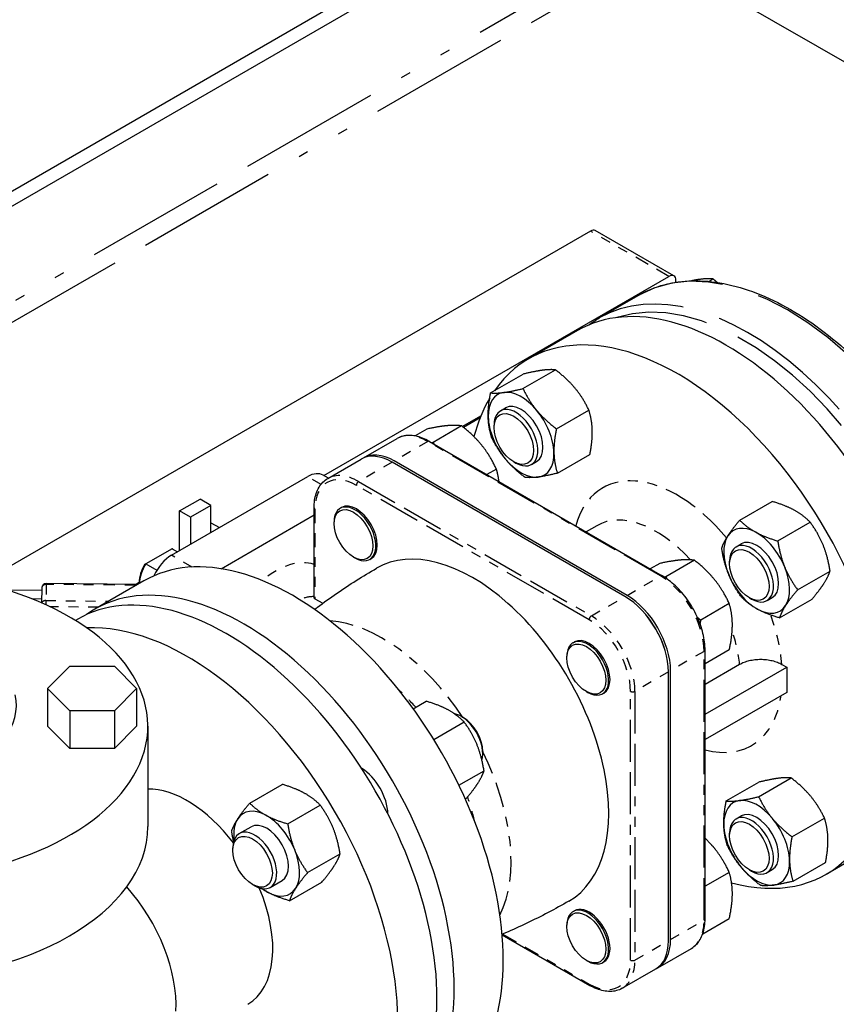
# Paper-space layout 'SHEET_1' of a CAD drawing. Header units: inches. Extents: x 3 to 360, y 8 to 227.
# Tile 59 of 98: x 83 to 91, y 146 to 156. Entities that reach past the tile are written whole.
import ezdxf

# ---------------------------------------------------------------- set-up
doc = ezdxf.new("R2010")
doc.units = ezdxf.units.IN
doc.header["$LTSCALE"] = 10.666667
doc.header["$MEASUREMENT"] = 0
doc.linetypes.add('DOUBLE_DASH_DOUBLE_DOT', pattern=[0.74, 0.24, -0.06, 0.24, -0.06, 0.01, -0.06, 0.01, -0.06])
doc.layers.get('0').update_dxf_attribs({"lineweight": 25})
doc.layers.add('PHANTOM', color=7, linetype='DOUBLE_DASH_DOUBLE_DOT', lineweight=25)

psp = doc.layouts.new('SHEET_1')

# ---------------------------------------------------------------- linework, layer by layer
for p, q in [((93.3999, 154.4248), (86.9966, 158.1218)), ((78.9551, 152.0889), (88.2005, 157.4267)), ((78.9626, 152.2463), (88.0679, 157.5033)), ((88.576, 154.0265), (82.5278, 150.5346)), ((89.418, 153.5742), (88.626, 154.0314)), ((85.891, 151.5618), (89.368, 153.5692)), ((89.4387, 153.5104), (89.4387, 153.5284)), ((89.7694, 153.519), (89.8114, 153.5433)), ((88.6661, 153.1499), (89.0639, 153.3795)), ((88.4469, 153.0233), (87.952, 152.7375)), ((87.5708, 152.3948), (87.8983, 152.5839)), ((87.8969, 152.4379), (88.2244, 152.627)), ((87.2856, 152.0567), (87.4734, 152.1651)), ((87.6697, 152.2137), (87.7215, 152.2436)), ((88.2335, 152.0332), (88.5609, 152.2223)), ((87.279, 152.0619), (86.9912, 151.8957)), ((87.4646, 152.1435), (87.2976, 152.0471)), ((87.605, 152.0452), (87.605, 152.0707)), ((86.9286, 152.0306), (86.8088, 151.9615)), ((86.2889, 151.7396), (86.6274, 151.9351)), ((86.9534, 151.9059), (89.3001, 150.551)), ((88.2439, 151.5854), (88.5714, 151.7744)), ((85.9292, 151.5319), (86.2677, 151.7274)), ((88.9247, 150.3418), (86.578, 151.6966)), ((88.9459, 150.354), (86.5992, 151.7089)), ((87.8039, 151.7007), (87.826, 151.6879)), ((87.9822, 151.6725), (88.034, 151.7024)), ((85.936, 151.5359), (85.8839, 151.5659)), ((87.6295, 151.6259), (87.5339, 151.5707)), ((84.3551, 150.7584), (85.7269, 151.5504)), ((84.4351, 151.2044), (84.6416, 151.3236)), ((84.7519, 151.2599), (84.6416, 151.3236)), ((90.082, 151.1111), (90.4095, 151.3002)), ((84.4351, 150.8045), (84.4351, 151.2044)), ((84.5454, 151.1407), (84.4351, 151.2044)), ((84.7519, 151.2599), (84.5454, 151.1407)), ((84.7519, 150.9874), (84.7519, 151.2599)), ((85.7915, 150.3286), (85.7915, 151.2351)), ((86.0546, 151.2311), (86.0687, 151.2392)), ((84.5454, 151.1407), (84.5454, 150.8682)), ((84.7519, 151.0862), (84.8375, 151.0368)), ((84.8535, 150.6226), (85.7915, 151.1641)), ((85.993, 151.0786), (85.993, 151.0949)), ((90.4646, 150.9023), (90.7921, 151.0914)), ((88.6398, 151.0562), (88.5325, 150.9942)), ((90.0447, 150.8425), (90.0965, 150.8724)), ((84.3594, 150.8236), (84.0963, 150.6717)), ((84.3594, 150.8236), (84.4138, 150.7922)), ((84.3685, 150.819), (84.4143, 150.7925)), ((86.1891, 150.7389), (86.2033, 150.7307)), ((86.352, 150.716), (86.3661, 150.7241)), ((89.2752, 150.6758), (89.1796, 150.6206)), ((89.6257, 150.7071), (89.3378, 150.5409)), ((89.98, 150.6739), (89.98, 150.6995)), ((84.0963, 150.6717), (84.2072, 150.6077)), ((90.6649, 150.4101), (90.9924, 150.5992)), ((84.077, 150.5003), (83.582, 150.2145)), ((83.9898, 150.4641), (84.029, 150.4868)), ((84.029, 150.4851), (84.029, 150.4726)), ((82.6875, 150.4102), (83.0465, 150.4069)), ((83.0471, 150.4286), (83.043, 150.279)), ((84.014, 150.4639), (83.0925, 150.4724)), ((83.044, 150.3168), (82.9503, 150.3177)), ((85.8006, 150.3192), (85.8788, 150.2741)), ((90.1789, 150.3295), (90.201, 150.3167)), ((90.3572, 150.3013), (90.409, 150.3312)), ((90.4827, 150.1267), (90.8102, 150.3157)), ((89.9762, 150.2711), (89.6883, 150.1049)), ((83.4088, 150.1145), (83.3856, 150.1012)), ((88.4012, 149.8762), (88.4154, 149.8844)), ((89.9762, 149.8038), (89.7325, 149.663)), ((89.7325, 147.0924), (89.7325, 149.8021)), ((88.3396, 149.7237), (88.3396, 149.7401)), ((83.1032, 149.4148), (83.3282, 149.6398)), ((83.3282, 149.6398), (83.7782, 149.6398)), ((83.7782, 149.6398), (84.0032, 149.4148)), ((89.3636, 146.872), (89.3636, 149.5817)), ((89.3848, 146.8842), (89.3848, 149.5939)), ((89.7325, 149.4575), (90.0811, 149.6588)), ((89.7325, 149.1552), (90.555, 149.6302)), ((90.5068, 149.658), (90.555, 149.6302)), ((90.555, 149.6302), (90.555, 149.375)), ((83.1032, 149.4148), (83.1032, 149.0351)), ((83.3282, 149.1898), (83.1032, 149.4148)), ((84.0032, 149.4148), (83.7782, 149.1898)), ((84.0032, 149.4148), (84.0032, 149.0351)), ((88.5358, 149.384), (88.5499, 149.3758)), ((86.7905, 149.2108), (86.9212, 149.2862)), ((88.6986, 149.3611), (88.7128, 149.3693)), ((90.555, 149.375), (89.7325, 148.9001)), ((83.3282, 149.1898), (83.3282, 148.8101)), ((83.7782, 149.1898), (83.3282, 149.1898)), ((83.7782, 149.1898), (83.7782, 148.8101)), ((87.2932, 149.1227), (87.2711, 149.1355)), ((83.3282, 148.8101), (83.1032, 149.0351)), ((84.0032, 149.0351), (83.7782, 148.8101)), ((84.1157, 149.0351), (84.1157, 148.0227)), ((86.9978, 148.9008), (87.3038, 149.0775)), ((83.7782, 148.8101), (83.3282, 148.8101)), ((87.492, 148.7782), (87.492, 148.7527)), ((87.2515, 148.4393), (87.5042, 148.5852)), ((90.2719, 148.3243), (90.5994, 148.5134)), ((85.1428, 148.2595), (85.4703, 148.4486)), ((89.9458, 148.2812), (90.2733, 148.4703)), ((87.317, 148.2989), (87.322, 148.3018)), ((85.5254, 148.0507), (85.8529, 148.2398)), ((90.0447, 148.1001), (90.0965, 148.13)), ((90.6085, 147.9196), (90.9359, 148.1086)), ((85.0377, 147.9517), (85.1574, 148.0208)), ((89.98, 147.9315), (89.98, 147.957)), ((84.973, 147.7831), (84.973, 147.8087)), ((91.4469, 147.8271), (90.952, 147.5414)), ((85.7258, 147.5585), (86.0533, 147.7476)), ((90.6189, 147.4717), (90.9464, 147.6608)), ((89.9762, 147.5614), (89.7325, 147.4206)), ((90.1789, 147.5871), (90.201, 147.5743)), ((90.3572, 147.5588), (90.409, 147.5887)), ((85.1718, 147.4387), (85.1939, 147.4259)), ((85.3502, 147.4104), (85.4699, 147.4795)), ((85.5436, 147.275), (85.8711, 147.4641)), ((88.4012, 147.1665), (88.4154, 147.1747)), ((88.3396, 147.014), (88.3396, 147.0304)), ((89.9762, 147.0941), (89.7083, 146.9394)), ((87.6875, 146.9314), (88.5705, 146.4216)), ((89.2562, 146.6001), (89.5948, 146.7955)), ((88.5358, 146.6743), (88.5499, 146.6661)), ((88.6986, 146.6514), (88.7128, 146.6596)), ((88.8965, 146.3924), (89.235, 146.5878))]:
    psp.add_line(p, q)
psp.add_arc((83.0921, 150.4274), 0.045, 89.47308, 178.4196)
for centre, major_axis, start_param, end_param in [((88.576, 153.9448), (0.05, 0.0866), 0, 0.785398), ((89.368, 153.4876), (0.05, 0.0866), 5.497787, 7.068583), ((89.9469, 150.4252), (1.5, -2.5981), 0, 3.141593), ((89.452, 150.1394), (1.5, -2.5981), 5.758799, 9.691663), ((87.8778, 151.973), (-0.2344, 0.4059), 6.048766, 7.095964), ((87.8778, 151.973), (-0.2344, 0.4059), 5.001569, 6.048766), ((89.452, 150.1394), (-1.5, 2.5981), 0.314756, 0.524789), ((87.8778, 151.973), (-0.1563, 0.2706), 3.141593, 6.283185), ((87.826, 151.9431), (0.1562, -0.2706), 5.497787, 10.210176), ((87.8778, 151.973), (-0.2344, 0.4059), 3.954371, 5.001569), ((87.8778, 151.973), (0.2344, -0.4059), 3.954371, 5.001569), ((86.578, 151.1899), (-0.3103, 0.5375), 5.497787, 6.283185), ((86.5992, 151.2021), (-0.3103, 0.5375), 5.497787, 6.317371), ((87.8778, 151.973), (0.2344, -0.4059), 6.048766, 7.095964), ((87.8778, 151.973), (0.2344, -0.4059), 5.001569, 6.048766), ((85.7269, 151.294), (0.157, 0.2719), 0, 0.785398), ((86.2174, 150.9817), (-0.1487, 0.2575), 3.141593, 6.283185), ((86.2033, 150.9735), (-0.1487, 0.2575), 2.356194, 7.068583), ((85.577, 147.9022), (1.5, -2.5981), 0, 3.141593), ((90.2528, 150.6018), (-0.2344, 0.4059), 5.525168, 6.572365), ((90.2528, 150.6018), (-0.2344, 0.4059), 4.47797, 5.525168), ((87.3907, 148.9494), (0.969, -1.6784), 0, 3.141593), ((90.2528, 150.6018), (-0.2344, 0.4059), 0.28918, 1.336377), ((90.2528, 150.6018), (-0.1563, 0.2706), 3.141593, 6.283185), ((84.2278, 150.5755), (0.1406, 0.2436), 0, 0.062664), ((90.201, 150.5719), (0.1562, -0.2706), 5.497787, 10.210176), ((84.3551, 150.502), (0.157, 0.2719), 0.785398, 1.72252), ((84.9088, 147.5165), (1.5, -2.5981), 0, 3.141593), ((84.2066, 150.5877), (0.1256, 0.2176), 1.552177, 2.356194), ((84.2278, 150.5755), (-0.1406, -0.2436), 4.649725, 5.445708), ((90.2528, 150.6018), (0.2344, -0.4059), 0.28918, 1.336377), ((85.082, 147.6165), (1.5, -2.5981), 6.225406, 9.482557), ((90.2528, 150.6018), (0.2344, -0.4059), 4.47797, 5.525168), ((81.4157, 149.0351), (2.7, 0), 2.204526, 7.428132), ((88.9247, 149.835), (-0.3103, 0.5375), 3.926991, 5.497787), ((88.9459, 149.8473), (-0.3103, 0.5375), 3.926991, 5.497787), ((88.9459, 149.8473), (-0.2903, 0.5029), 4.360577, 5.064201), ((90.2528, 150.6018), (0.2344, -0.4059), 5.525168, 6.572365), ((84.5128, 147.2878), (1.5, -2.5981), 5.317651, 9.136282), ((88.5499, 149.6187), (-0.1487, 0.2575), 2.356194, 7.068583), ((88.5641, 149.6268), (-0.1487, 0.2575), 3.141593, 6.283185), ((81.4157, 149.2393), (1.375, 0), 2.999696, 6.425082), ((87.2711, 148.8803), (0.1562, -0.2706), 0.512958, 2.675802), ((87.2932, 148.8931), (-0.1406, 0.2436), 3.926991, 5.497787), ((86.2695, 148.3021), (-0.1875, 0.3248), 3.933682, 5.491096), ((84.5128, 147.2878), (-0.61, 1.0566), 4.928647, 5.976173), ((90.2528, 147.8594), (-0.2344, 0.4059), 5.001569, 6.048766), ((85.3136, 147.7502), (-0.2344, 0.4059), 5.525168, 6.572365), ((90.2528, 147.8594), (-0.2344, 0.4059), 6.048766, 7.095964), ((85.3136, 147.7502), (-0.2344, 0.4059), 0.28918, 0.926143), ((85.3136, 147.7502), (-0.2344, 0.4059), 4.47797, 5.525168), ((90.201, 147.8295), (0.1562, -0.2706), 5.497787, 10.210176), ((90.2528, 147.8594), (-0.1562, 0.2706), 3.141593, 6.283185), ((90.2528, 147.8594), (-0.2344, 0.4059), 3.954371, 5.001569), ((81.4157, 148.0227), (2.7, 0), 3.141593, 6.283185), ((85.1939, 147.6811), (0.1562, -0.2706), 5.497787, 10.210176), ((85.3136, 147.7502), (-0.1562, 0.2706), 3.141593, 6.283185), ((90.2528, 147.8594), (0.2344, -0.4059), 3.954371, 5.001569), ((85.3136, 147.7502), (0.2344, -0.4059), 0.28918, 1.336377), ((90.2528, 147.8594), (0.2344, -0.4059), 5.001569, 6.048766), ((90.2528, 147.8594), (0.2344, -0.4059), 6.048766, 7.095964), ((83.537, 146.7244), (-0.61, 1.0566), 3.859842, 5.060199), ((84.5128, 147.2878), (0.61, -1.0566), 0, 1.354539), ((85.3136, 147.7502), (0.2344, -0.4059), 5.357043, 5.525168), ((85.3136, 147.7502), (0.2344, -0.4059), 5.525168, 6.572365), ((88.5641, 146.9171), (0.1487, -0.2575), 0, 3.141593), ((88.5499, 146.909), (-0.1487, 0.2575), 2.356194, 7.068583), ((88.9247, 147.1253), (0.3103, -0.5375), 0, 0.785398), ((88.9459, 147.1376), (0.3103, -0.5375), 6.249, 7.068583)]:
    psp.add_ellipse(centre, major_axis=major_axis, ratio=0.57735, start_param=start_param, end_param=end_param)
for centre, major_axis in [((87.8039, 151.9303), (-0.1406, 0.2436)), ((86.1891, 150.9654), (0.1387, -0.2402)), ((90.1789, 150.5591), (-0.1406, 0.2436)), ((88.5358, 149.6105), (0.1387, -0.2402)), ((90.1789, 147.8167), (0.1406, -0.2436)), ((85.1718, 147.6683), (-0.1406, 0.2436)), ((88.5358, 146.9008), (0.1387, -0.2402))]:
    psp.add_ellipse(centre, major_axis=major_axis, ratio=0.57735)
for points, knots in [([(89.0639, 153.3795), (89.2239, 153.4719), (89.4087, 153.521), (89.8107, 153.5295), (90.0288, 153.4866), (90.4779, 153.3122), (90.7093, 153.1787), (91.159, 152.8349), (91.3773, 152.6246), (91.7787, 152.1492), (91.9618, 151.8843), (92.2747, 151.3264), (92.4046, 151.0336), (92.5981, 150.4487), (92.6617, 150.1569), (92.7156, 149.6028), (92.7058, 149.3407), (92.6119, 148.8734), (92.5279, 148.6679), (92.3149, 148.3687), (92.1982, 148.2609), (92.0639, 148.1833)], [4.712389, 4.712389, 4.712389, 4.712389, 5.019722, 5.019722, 5.33549, 5.33549, 5.658361, 5.658361, 5.98179, 5.98179, 6.304623, 6.304623, 6.627229, 6.627229, 6.950129, 6.950129, 7.273619, 7.273619, 7.59607, 7.59607, 7.853982, 7.853982, 7.853982, 7.853982]), ([(86.9534, 151.9059), (86.9303, 151.9192), (86.9071, 151.9305), (86.8609, 151.9487), (86.8379, 151.9557), (86.7924, 151.9649), (86.77, 151.9671), (86.7264, 151.9666), (86.7052, 151.9639), (86.6646, 151.9533), (86.6453, 151.9454), (86.6274, 151.9351)], [4.712389, 4.712389, 4.712389, 4.712389, 4.8694686, 4.8694686, 5.0265482, 5.0265482, 5.1836279, 5.1836279, 5.3407075, 5.3407075, 5.4977871, 5.4977871, 5.4977871, 5.4977871]), ([(85.7915, 151.2351), (85.7915, 151.2617), (85.7933, 151.2874), (85.8006, 151.3366), (85.8061, 151.36), (85.8209, 151.4039), (85.8301, 151.4245), (85.8524, 151.462), (85.8654, 151.479), (85.8948, 151.5088), (85.9113, 151.5216), (85.9292, 151.5319)], [6.2831853, 6.2831853, 6.2831853, 6.2831853, 6.4402649, 6.4402649, 6.5973446, 6.5973446, 6.7544242, 6.7544242, 6.9115038, 6.9115038, 7.0685835, 7.0685835, 7.0685835, 7.0685835]), ([(85.7958, 150.2123), (85.8058, 150.2199), (85.8158, 150.2274), (85.8888, 150.282), (85.953, 150.3281), (86.0835, 150.4179), (86.1498, 150.4617), (86.2844, 150.5467), (86.3527, 150.5879), (86.4217, 150.6278)], [0.71307941, 0.71307941, 0.71307941, 0.71307941, 0.71672889, 0.71672889, 0.73961865, 0.73961865, 0.7625084, 0.7625084, 0.78539816, 0.78539816, 0.78539816, 0.78539816]), ([(89.7325, 149.8021), (89.7325, 149.8553), (89.7252, 149.9121), (89.6972, 150.0278), (89.6764, 150.0867), (89.6235, 150.2014), (89.5914, 150.2571), (89.5185, 150.3602), (89.4779, 150.4076), (89.3917, 150.4897), (89.3462, 150.5244), (89.3001, 150.551)], [3.141593, 3.141593, 3.141593, 3.141593, 3.455752, 3.455752, 3.769911, 3.769911, 4.08407, 4.08407, 4.39823, 4.39823, 4.712389, 4.712389, 4.712389, 4.712389]), ([(85.8006, 150.3192), (85.7979, 150.3208), (85.7955, 150.3226), (85.7923, 150.3258), (85.7916, 150.3272), (85.7915, 150.3285), (85.7915, 150.3285), (85.7915, 150.3286)], [0, 0, 0, 0, 0.02969641, 0.02969641, 0.05939282, 0.05939282, 0.06106123, 0.06106123, 0.06106123, 0.06106123]), ([(90.0811, 149.6588), (90.0942, 149.6664), (90.1098, 149.6739), (90.1434, 149.6868), (90.1614, 149.6922), (90.1956, 149.7003), (90.2151, 149.7038), (90.2549, 149.7083), (90.2752, 149.7093), (90.3123, 149.7092), (90.3326, 149.7081), (90.3724, 149.7035), (90.3918, 149.6999), (90.4262, 149.6917), (90.4442, 149.6862), (90.478, 149.6731), (90.4937, 149.6656), (90.5068, 149.658)], [2.26336, 2.26336, 2.26336, 2.26336, 2.404327, 2.404327, 2.545293, 2.545293, 2.68687, 2.68687, 2.828447, 2.828447, 2.970104, 2.970104, 3.11176, 3.11176, 3.253674, 3.253674, 3.395588, 3.395588, 3.395588, 3.395588]), ([(88.3597, 147.271), (88.2907, 147.2312), (88.2209, 147.1927), (88.0799, 147.1186), (88.0089, 147.083), (87.8658, 147.0149), (87.7938, 146.9824), (87.7101, 146.9465), (87.6985, 146.9416), (87.687, 146.9367)], [3.92699082, 3.92699082, 3.92699082, 3.92699082, 3.94988058, 3.94988058, 3.97277033, 3.97277033, 3.99566009, 3.99566009, 3.99930957, 3.99930957, 3.99930957, 3.99930957]), ([(89.5948, 146.7955), (89.6126, 146.8059), (89.6291, 146.8186), (89.6586, 146.8484), (89.6716, 146.8655), (89.6938, 146.903), (89.7031, 146.9235), (89.7178, 146.9675), (89.7233, 146.9909), (89.7306, 147.0401), (89.7325, 147.0658), (89.7325, 147.0924)], [2.3561945, 2.3561945, 2.3561945, 2.3561945, 2.5132741, 2.5132741, 2.6703538, 2.6703538, 2.8274334, 2.8274334, 2.984513, 2.984513, 3.1415927, 3.1415927, 3.1415927, 3.1415927]), ([(88.8965, 146.3924), (88.8786, 146.3821), (88.8593, 146.3742), (88.8188, 146.3636), (88.7975, 146.3608), (88.7539, 146.3604), (88.7315, 146.3626), (88.686, 146.3718), (88.663, 146.3787), (88.6168, 146.397), (88.5936, 146.4083), (88.5705, 146.4216)], [3.9269908, 3.9269908, 3.9269908, 3.9269908, 4.0840704, 4.0840704, 4.2411501, 4.2411501, 4.3982297, 4.3982297, 4.5553093, 4.5553093, 4.712389, 4.712389, 4.712389, 4.712389])]:
    psp.add_open_spline(points, degree=3, knots=knots)
for points, weights in [([(89.6779, 153.5388), (89.6407, 153.5339), (89.5955, 153.5249)], [1, 1.04368667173, 1.07038941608]), ([(89.8114, 153.5433), (89.7536, 153.5488), (89.6779, 153.5388)], [1.10906450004, 1.0930923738, 1]), ([(89.8557, 153.5083), (89.8345, 153.5256), (89.8114, 153.5433)], [1.09988537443, 1.10594543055, 1.10906450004]), ([(88.0909, 152.6225), (88.0153, 152.6125), (87.8983, 152.5839)], [1, 1.0930923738, 1.10906450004]), ([(88.2244, 152.627), (88.1666, 152.6325), (88.0909, 152.6225)], [1.10906450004, 1.0930923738, 1]), ([(88.4223, 152.4417), (88.3442, 152.5356), (88.2244, 152.627)], [1, 1.0930923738, 1.10906450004]), ([(87.5464, 152.1538), (87.544, 152.2577), (87.5708, 152.3948)], [1, 1.0930923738, 1.10906450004]), ([(87.5708, 152.3948), (87.6286, 152.3893), (87.7042, 152.3993)], [1.10906450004, 1.0930923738, 1]), ([(87.7042, 152.3993), (87.7799, 152.4093), (87.8969, 152.4379)], [1, 1.0930923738, 1.10906450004]), ([(87.8969, 152.4379), (87.9575, 152.3124), (88.0356, 152.2185)], [1.10906450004, 1.0930923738, 1]), ([(88.5609, 152.2223), (88.5004, 152.3478), (88.4223, 152.4417)], [1.10906450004, 1.0930923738, 1]), ([(88.0356, 152.2185), (88.1137, 152.1245), (88.2335, 152.0332)], [1, 1.0930923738, 1.10906450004]), ([(88.5958, 152.0154), (88.5934, 152.1194), (88.5609, 152.2223)], [1, 1.0930923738, 1.10906450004]), ([(87.1351, 152.0643), (87.0538, 152.0571), (86.9286, 152.0306)], [1.93481454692, 1.93481454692, 1.79590111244]), ([(87.279, 152.0619), (87.2164, 152.0716), (87.1351, 152.0643)], [1.79590111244, 1.93481454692, 1.93481454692]), ([(87.4856, 151.862), (87.4043, 151.9632), (87.279, 152.0619)], [1.93481454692, 1.93481454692, 1.79590111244]), ([(87.5813, 151.947), (87.5489, 152.0499), (87.5464, 152.1538)], [1.10906450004, 1.0930923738, 1]), ([(88.2335, 152.0332), (88.2067, 151.8961), (88.2091, 151.7922)], [1.10906450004, 1.0930923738, 1]), ([(88.5714, 151.7744), (88.5982, 151.9115), (88.5958, 152.0154)], [1.10906450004, 1.0930923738, 1]), ([(86.9764, 151.8926), (86.9837, 151.8941), (86.9912, 151.8957)], [1.81098602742, 1.8036602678, 1.79590111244]), ([(86.9912, 151.8957), (86.9949, 151.8876), (86.9987, 151.8797)], [1.79590111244, 1.8036602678, 1.81098602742]), ([(87.7199, 151.7275), (87.6418, 151.8215), (87.5813, 151.947)], [1, 1.0930923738, 1.10906450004]), ([(87.6295, 151.6259), (87.5669, 151.7608), (87.4856, 151.862)], [1.79590111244, 1.93481454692, 1.93481454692]), ([(88.2091, 151.7922), (88.2115, 151.6883), (88.2439, 151.5854)], [1, 1.0930923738, 1.10906450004]), ([(87.9178, 151.5423), (87.798, 151.6336), (87.7199, 151.7275)], [1.10906450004, 1.0930923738, 1]), ([(87.6555, 151.5005), (87.6481, 151.5623), (87.6295, 151.6259)], [1.90980064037, 1.87586738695, 1.79590111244]), ([(88.2439, 151.5854), (88.1269, 151.5567), (88.0513, 151.5467)], [1.10906450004, 1.0930923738, 1]), ([(88.0513, 151.5467), (87.9756, 151.5367), (87.9178, 151.5423)], [1, 1.0930923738, 1.10906450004]), ([(90.6304, 151.2129), (90.5416, 151.2613), (90.4095, 151.3002)], [1, 1.0930923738, 1.10906450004]), ([(90.7921, 151.0914), (90.7192, 151.1644), (90.6304, 151.2129)], [1.10906450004, 1.0930923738, 1]), ([(89.9613, 150.9523), (90.0036, 151.0181), (90.082, 151.1111)], [1, 1.0930923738, 1.10906450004]), ([(90.082, 151.1111), (90.1549, 151.0381), (90.2437, 150.9896)], [1.10906450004, 1.0930923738, 1]), ([(90.9219, 150.8624), (90.8754, 150.9766), (90.7921, 151.0914)], [1, 1.0930923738, 1.10906450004]), ([(90.2437, 150.9896), (90.3325, 150.9412), (90.4646, 150.9023)], [1, 1.0930923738, 1.10906450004]), ([(89.8998, 150.8277), (89.919, 150.8865), (89.9613, 150.9523)], [1.10906450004, 1.0930923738, 1]), ([(90.4646, 150.9023), (90.4887, 150.7533), (90.5352, 150.6391)], [1.10906450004, 1.0930923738, 1]), ([(89.9703, 150.5645), (89.9239, 150.6787), (89.8998, 150.8277)], [1, 1.0930923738, 1.10906450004]), ([(90.9924, 150.5992), (90.9684, 150.7482), (90.9219, 150.8624)], [1.10906450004, 1.0930923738, 1]), ([(89.4818, 150.7095), (89.4004, 150.7022), (89.2752, 150.6758)], [1.93481454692, 1.93481454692, 1.79590111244]), ([(89.6257, 150.7071), (89.5631, 150.7168), (89.4818, 150.7095)], [1.79590111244, 1.93481454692, 1.93481454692]), ([(89.8323, 150.5071), (89.7509, 150.6083), (89.6257, 150.7071)], [1.93481454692, 1.93481454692, 1.79590111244]), ([(90.5352, 150.6391), (90.5817, 150.5249), (90.6649, 150.4101)], [1, 1.0930923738, 1.10906450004]), ([(90.9309, 150.4745), (90.9732, 150.5403), (90.9924, 150.5992)], [1, 1.0930923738, 1.10906450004]), ([(89.3222, 150.5376), (89.3299, 150.5392), (89.3378, 150.5409)], [1.81181493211, 1.80409997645, 1.79590111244]), ([(89.3378, 150.5409), (89.3426, 150.5307), (89.3473, 150.5208)], [1.79590111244, 1.80567784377, 1.81476648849]), ([(89.9762, 150.2711), (89.9136, 150.406), (89.8323, 150.5071)], [1.79590111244, 1.93481454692, 1.93481454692]), ([(90.1001, 150.3354), (90.0168, 150.4502), (89.9703, 150.5645)], [1.10906450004, 1.0930923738, 1]), ([(90.8102, 150.3157), (90.8886, 150.4088), (90.9309, 150.4745)], [1.10906450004, 1.0930923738, 1]), ([(90.6649, 150.4101), (90.5865, 150.3171), (90.5442, 150.2513)], [1.10906450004, 1.0930923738, 1]), ([(90.2618, 150.214), (90.173, 150.2624), (90.1001, 150.3354)], [1, 1.0930923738, 1.10906450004]), ([(90.0075, 150.0555), (90.0075, 150.1639), (89.9762, 150.2711)], [1.93481454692, 1.93481454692, 1.79590111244]), ([(90.4827, 150.1267), (90.3506, 150.1655), (90.2618, 150.214)], [1.10906450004, 1.0930923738, 1]), ([(90.5442, 150.2513), (90.5019, 150.1855), (90.4827, 150.1267)], [1, 1.0930923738, 1.10906450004]), ([(89.6559, 150.1311), (89.6716, 150.1181), (89.6883, 150.1049)], [1.82852587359, 1.81330354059, 1.79590111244]), ([(89.6883, 150.1049), (89.6843, 150.0867), (89.6809, 150.0693)], [1.79590111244, 1.81241216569, 1.82696073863]), ([(89.9762, 149.8038), (90.0075, 149.9471), (90.0075, 150.0555)], [1.79590111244, 1.93481454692, 1.93481454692]), ([(87.1421, 149.1989), (87.0534, 149.2474), (86.9212, 149.2862)], [1, 1.0930923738, 1.10906450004]), ([(87.3038, 149.0775), (87.2309, 149.1505), (87.1421, 149.1989)], [1.10906450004, 1.0930923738, 1]), ([(87.4336, 148.8484), (87.3871, 148.9627), (87.3038, 149.0775)], [1, 1.0930923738, 1.10906450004]), ([(87.5042, 148.5852), (87.4801, 148.7342), (87.4336, 148.8484)], [1.10906450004, 1.0930923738, 1]), ([(87.4427, 148.4606), (87.485, 148.5264), (87.5042, 148.5852)], [1, 1.0930923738, 1.10906450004]), ([(90.4659, 148.5089), (90.3903, 148.4989), (90.2733, 148.4703)], [1, 1.0930923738, 1.10906450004]), ([(90.5994, 148.5134), (90.5416, 148.5189), (90.4659, 148.5089)], [1.10906450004, 1.0930923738, 1]), ([(90.7973, 148.3281), (90.7192, 148.422), (90.5994, 148.5134)], [1, 1.0930923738, 1.10906450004]), ([(85.6912, 148.3613), (85.6025, 148.4097), (85.4703, 148.4486)], [1, 1.0930923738, 1.10906450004]), ([(87.322, 148.3018), (87.4004, 148.3948), (87.4427, 148.4606)], [1.10906450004, 1.0930923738, 1]), ([(85.8529, 148.2398), (85.78, 148.3128), (85.6912, 148.3613)], [1.10906450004, 1.0930923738, 1]), ([(90.0792, 148.2857), (90.1549, 148.2957), (90.2719, 148.3243)], [1, 1.0930923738, 1.10906450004]), ([(90.2719, 148.3243), (90.3325, 148.1988), (90.4106, 148.1048)], [1.10906450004, 1.0930923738, 1]), ([(90.9359, 148.1086), (90.8754, 148.2342), (90.7973, 148.3281)], [1.10906450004, 1.0930923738, 1]), ([(85.0221, 148.1007), (85.0644, 148.1665), (85.1428, 148.2595)], [1, 1.0930923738, 1.10906450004]), ([(85.1428, 148.2595), (85.2158, 148.1865), (85.3045, 148.138)], [1.10906450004, 1.0930923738, 1]), ([(85.9827, 148.0108), (85.9362, 148.125), (85.8529, 148.2398)], [1, 1.0930923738, 1.10906450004]), ([(89.9214, 148.0402), (89.919, 148.1441), (89.9458, 148.2812)], [1, 1.0930923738, 1.10906450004]), ([(89.9458, 148.2812), (90.0036, 148.2757), (90.0792, 148.2857)], [1.10906450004, 1.0930923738, 1]), ([(84.9606, 147.9761), (84.9798, 148.0349), (85.0221, 148.1007)], [1.10906450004, 1.0930923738, 1]), ([(85.3045, 148.138), (85.3933, 148.0896), (85.5254, 148.0507)], [1, 1.0930923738, 1.10906450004]), ([(90.4106, 148.1048), (90.4887, 148.0109), (90.6085, 147.9196)], [1, 1.0930923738, 1.10906450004]), ([(90.9708, 147.9018), (90.9684, 148.0057), (90.9359, 148.1086)], [1, 1.0930923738, 1.10906450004]), ([(85.5254, 148.0507), (85.5495, 147.9017), (85.596, 147.7875)], [1.10906450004, 1.0930923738, 1]), ([(86.0533, 147.7476), (86.0292, 147.8965), (85.9827, 148.0108)], [1.10906450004, 1.0930923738, 1]), ([(89.9563, 147.8334), (89.9239, 147.9363), (89.9214, 148.0402)], [1.10906450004, 1.0930923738, 1]), ([(84.981, 147.8722), (84.9695, 147.921), (84.9606, 147.9761)], [1.08641388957, 1.10310587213, 1.10906450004]), ([(89.8323, 147.7974), (89.7878, 147.8528), (89.7325, 147.9054)], [1.93481454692, 1.93481454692, 1.89326255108]), ([(90.6085, 147.9196), (90.5817, 147.7825), (90.5841, 147.6786)], [1.10906450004, 1.0930923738, 1]), ([(90.9464, 147.6608), (90.9732, 147.7979), (90.9708, 147.9018)], [1.10906450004, 1.0930923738, 1]), ([(89.9762, 147.5614), (89.9136, 147.6963), (89.8323, 147.7974)], [1.79590111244, 1.93481454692, 1.93481454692]), ([(90.0949, 147.6139), (90.0168, 147.7078), (89.9563, 147.8334)], [1, 1.0930923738, 1.10906450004]), ([(85.596, 147.7875), (85.6425, 147.6733), (85.7258, 147.5585)], [1, 1.0930923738, 1.10906450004]), ([(85.9918, 147.6229), (86.0341, 147.6887), (86.0533, 147.7476)], [1, 1.0930923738, 1.10906450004]), ([(85.8711, 147.4641), (85.9495, 147.5572), (85.9918, 147.6229)], [1.10906450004, 1.0930923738, 1]), ([(90.2928, 147.4286), (90.173, 147.52), (90.0949, 147.6139)], [1.10906450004, 1.0930923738, 1]), ([(90.5841, 147.6786), (90.5865, 147.5746), (90.6189, 147.4717)], [1, 1.0930923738, 1.10906450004]), ([(85.7258, 147.5585), (85.6474, 147.4654), (85.6051, 147.3997)], [1.10906450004, 1.0930923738, 1]), ([(90.0075, 147.3458), (90.0075, 147.4542), (89.9762, 147.5614)], [1.93481454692, 1.93481454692, 1.79590111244]), ([(85.3227, 147.3623), (85.2914, 147.3794), (85.2629, 147.3989)], [1, 1.03099118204, 1.05343530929]), ([(85.6051, 147.3997), (85.5628, 147.3339), (85.5436, 147.275)], [1, 1.0930923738, 1.10906450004]), ([(90.4263, 147.4331), (90.3506, 147.4231), (90.2928, 147.4286)], [1, 1.0930923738, 1.10906450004]), ([(90.6189, 147.4717), (90.5019, 147.4431), (90.4263, 147.4331)], [1.10906450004, 1.0930923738, 1]), ([(85.5436, 147.275), (85.4115, 147.3139), (85.3227, 147.3623)], [1.10906450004, 1.0930923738, 1]), ([(89.9762, 147.0941), (90.0075, 147.2373), (90.0075, 147.3458)], [1.79590111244, 1.93481454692, 1.93481454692])]:
    psp.add_rational_spline(points, weights, degree=2)
for points in [[(88.5593, 153.0791), (88.5935, 153.1049), (88.6292, 153.1285), (88.6661, 153.1499)], [(84.0963, 150.6717), (84.0919, 150.6692), (84.0876, 150.6667), (84.0834, 150.6643)]]:
    psp.add_open_spline(points, degree=3)
at = {"layer": 'PHANTOM', "ltscale": 0.558343}
psp.add_line((79.6911, 151.5443), (89.0402, 156.9419), dxfattribs=at)
at = {"layer": 'PHANTOM', "ltscale": 0.558346}
psp.add_line((89.2169, 156.8399), (79.8678, 151.4422), dxfattribs=at)
at = {"layer": 'PHANTOM', "ltscale": 0.055763}
psp.add_line((89.368, 153.5692), (88.576, 154.0265), dxfattribs=at)
at = {"layer": 'PHANTOM', "ltscale": 0.023779}
for p, q in [((86.9378, 151.9043), (86.5992, 151.7089)), ((86.578, 151.6966), (86.2395, 151.5012)), ((88.9459, 150.354), (89.2844, 150.5495)), ((88.5862, 150.1463), (88.9247, 150.3418)), ((89.7233, 149.7894), (89.3848, 149.5939)), ((89.3636, 149.5817), (89.025, 149.3862)), ((89.3848, 146.8842), (89.7233, 147.0796)), ((89.025, 146.6765), (89.3636, 146.872))]:
    psp.add_line(p, q, dxfattribs=at)
at = {"layer": 'PHANTOM', "ltscale": 0.165429}
for p, q in [((89.2844, 150.5495), (86.9378, 151.9043)), ((86.2395, 151.5012), (88.5862, 150.1463)), ((88.5641, 150.1081), (86.2174, 151.4629)), ((89.7233, 147.0796), (89.7233, 149.7894)), ((88.9808, 146.6765), (88.9808, 149.3862)), ((89.025, 149.3862), (89.025, 146.6765))]:
    psp.add_line(p, q, dxfattribs=at)
at = {"layer": 'PHANTOM', "ltscale": 0.009386}
psp.add_line((85.8614, 151.4727), (85.7269, 151.5504), dxfattribs=at)
at = {"layer": 'PHANTOM', "ltscale": 0.055066}
psp.add_line((85.8006, 151.2223), (85.8006, 150.3192), dxfattribs=at)
at = {"layer": 'PHANTOM', "ltscale": 0.014465}
psp.add_line((84.5616, 150.6391), (84.3551, 150.7584), dxfattribs=at)
at = {"layer": 'PHANTOM', "ltscale": 0.013965}
psp.add_line((83.0921, 150.4641), (83.0876, 150.3013), dxfattribs=at)
at = {"layer": 'PHANTOM', "ltscale": 0.045182}
psp.add_line((83.9999, 150.4558), (83.0921, 150.4641), dxfattribs=at)
at = {"layer": 'PHANTOM', "ltscale": 0.031558}
psp.add_line((83.0876, 150.3013), (83.7223, 150.2955), dxfattribs=at)
at = {"layer": 'PHANTOM', "ltscale": 0.023978}
psp.add_line((83.6153, 150.2338), (83.1326, 150.2382), dxfattribs=at)
at = {"layer": 'PHANTOM', "ltscale": 0.061374}
psp.add_line((87.6926, 146.939), (88.5641, 146.4359), dxfattribs=at)
at = {"layer": 'PHANTOM', "ltscale": 0.597009}
for centre, major_axis, start_param, end_param in [((90.5639, 150.7814), (-1.5, 2.5981), 3.141593, 6.283185), ((90.1661, 150.5518), (1.5, -2.5981), 0, 3.141593)]:
    psp.add_ellipse(centre, major_axis=major_axis, ratio=0.57735, start_param=start_param, end_param=end_param, dxfattribs=at)
at = {"layer": 'PHANTOM', "ltscale": 0.539474}
psp.add_ellipse((90.1219, 150.5263), major_axis=(-1.4688, 2.5439), ratio=0.57735, start_param=3.262773, end_param=6.162005, dxfattribs=at)
at = {"layer": 'PHANTOM', "ltscale": 0.024213}
for centre, major_axis, start_param, end_param in [((86.9378, 151.3976), (-0.3103, 0.5375), 5.497787, 6.283185), ((86.2395, 150.9944), (-0.3103, 0.5375), 5.497787, 6.283185), ((89.2844, 147.333), (0.3103, -0.5375), 0, 0.785398), ((88.5862, 146.9299), (0.3103, -0.5375), 0, 0.785398)]:
    psp.add_ellipse(centre, major_axis=major_axis, ratio=0.57735, start_param=start_param, end_param=end_param, dxfattribs=at)
at = {"layer": 'PHANTOM', "ltscale": 0.001124}
for centre, major_axis, start_param, end_param in [((86.9378, 151.8788), (0.0156, 0.0271), 0, 0.785398), ((85.8227, 151.2351), (-0.0312, 0), 0, 0.785398), ((89.2844, 150.524), (0.0156, 0.0271), 0, 0.785398), ((89.7012, 149.8021), (0.0312, 0), 5.497787, 6.283185), ((89.7012, 147.0924), (0.0312, 0), 5.497787, 6.283185), ((88.5862, 146.4486), (-0.0156, -0.0271), 5.497787, 6.283185)]:
    psp.add_ellipse(centre, major_axis=major_axis, ratio=0.57735, start_param=start_param, end_param=end_param, dxfattribs=at)
at = {"layer": 'PHANTOM', "ltscale": 0.046078}
for centre, major_axis, start_param, end_param in [((86.2174, 150.9817), (-0.2947, 0.5104), 5.497787, 7.068583), ((88.5641, 149.6268), (-0.2947, 0.5104), 3.926991, 5.497787), ((88.5641, 146.9171), (0.2947, -0.5104), 5.497787, 7.068583)]:
    psp.add_ellipse(centre, major_axis=major_axis, ratio=0.57735, start_param=start_param, end_param=end_param, dxfattribs=at)
at = {"layer": 'PHANTOM', "ltscale": 0.002348}
for centre, major_axis in [((86.2395, 151.4757), (0.0156, 0.0271)), ((88.5862, 150.1208), (0.0156, 0.0271)), ((89.0029, 149.399), (-0.0312, 0)), ((89.0029, 146.6893), (-0.0312, 0))]:
    psp.add_ellipse(centre, major_axis=major_axis, ratio=0.57735, start_param=0.785398, end_param=2.356194, dxfattribs=at)
at = {"layer": 'PHANTOM', "ltscale": 0.133939}
psp.add_ellipse((89.452, 150.1394), major_axis=(-0.75, 1.299), ratio=0.57735, start_param=5.00937, end_param=6.800937, dxfattribs=at)
at = {"layer": 'PHANTOM', "ltscale": 0.072076}
psp.add_ellipse((89.2398, 150.017), major_axis=(-0.6, 1.0392), ratio=0.57735, start_param=5.077294, end_param=6.283185, dxfattribs=at)
at = {"layer": 'PHANTOM', "ltscale": 0.038912}
psp.add_ellipse((85.4078, 149.8942), major_axis=(0.4322, 0.7487), ratio=0.57735, start_param=0.106845, end_param=1.011615, dxfattribs=at)
at = {"layer": 'PHANTOM', "ltscale": 0.048527}
for centre, major_axis, start_param, end_param in [((89.2844, 150.0427), (-0.3103, 0.5375), 3.926991, 5.497787), ((88.5862, 149.6396), (0.3103, -0.5375), 0.785398, 2.356194)]:
    psp.add_ellipse(centre, major_axis=major_axis, ratio=0.57735, start_param=start_param, end_param=end_param, dxfattribs=at)
at = {"layer": 'PHANTOM', "ltscale": 0.003375}
psp.add_ellipse((83.0921, 150.4274), major_axis=(-0.045, 0.0012), ratio=0.816393, start_param=4.73491, end_param=6.283185, dxfattribs=at)
at = {"layer": 'PHANTOM', "ltscale": 0.001282}
psp.add_ellipse((83.0921, 150.4274), major_axis=(0.0004, 0.045), ratio=0.013005, start_param=0, end_param=0.61554, dxfattribs=at)
at = {"layer": 'PHANTOM', "ltscale": 0.002617}
psp.add_ellipse((83.0876, 150.2646), major_axis=(-0.045, 0.0012), ratio=0.816393, start_param=4.73491, end_param=5.945615, dxfattribs=at)
at = {"layer": 'PHANTOM', "ltscale": 0.002303}
psp.add_ellipse((83.0876, 150.2646), major_axis=(0.0004, 0.045), ratio=0.013005, start_param=0.61554, end_param=1.686, dxfattribs=at)
at = {"layer": 'PHANTOM', "ltscale": 0.010685}
psp.add_ellipse((85.5912, 149.7883), major_axis=(0.3026, 0.5241), ratio=0.57735, start_param=0.298263, end_param=0.65557, dxfattribs=at)
at = {"layer": 'PHANTOM', "ltscale": 0.100065}
for major_axis, start_param, end_param in [((-0.9173, 1.5888), 4.822095, 5.916703), ((0.9173, -1.5888), 0.366483, 1.46109)]:
    psp.add_ellipse((86.4798, 148.4235), major_axis=major_axis, ratio=0.57735, start_param=start_param, end_param=end_param, dxfattribs=at)
at = {"layer": 'PHANTOM', "ltscale": 0.027635}
psp.add_ellipse((89.452, 150.1394), major_axis=(-0.75, 1.299), ratio=0.57735, start_param=4.031347, end_param=4.402052, dxfattribs=at)
at = {"layer": 'PHANTOM', "ltscale": 0.018756}
psp.add_ellipse((89.2398, 150.017), major_axis=(-0.6, 1.0392), ratio=0.57735, start_param=4.05757, end_param=4.372603, dxfattribs=at)
at = {"layer": 'PHANTOM', "ltscale": 0.012652}
psp.add_ellipse((86.3188, 148.3305), major_axis=(0.8047, -1.3938), ratio=0.57735, start_param=1.904047, end_param=2.0629, dxfattribs=at)
at = {"layer": 'PHANTOM', "ltscale": 0.085641}
psp.add_ellipse((89.452, 150.1394), major_axis=(0.75, -1.299), ratio=0.57735, start_param=5.765434, end_param=6.911451, dxfattribs=at)
at = {"layer": 'PHANTOM', "ltscale": 0.013145}
psp.add_ellipse((86.3188, 148.3305), major_axis=(0.8047, -1.3938), ratio=0.57735, start_param=1.078693, end_param=1.243689, dxfattribs=at)

doc.saveas('drawing.dxf')
